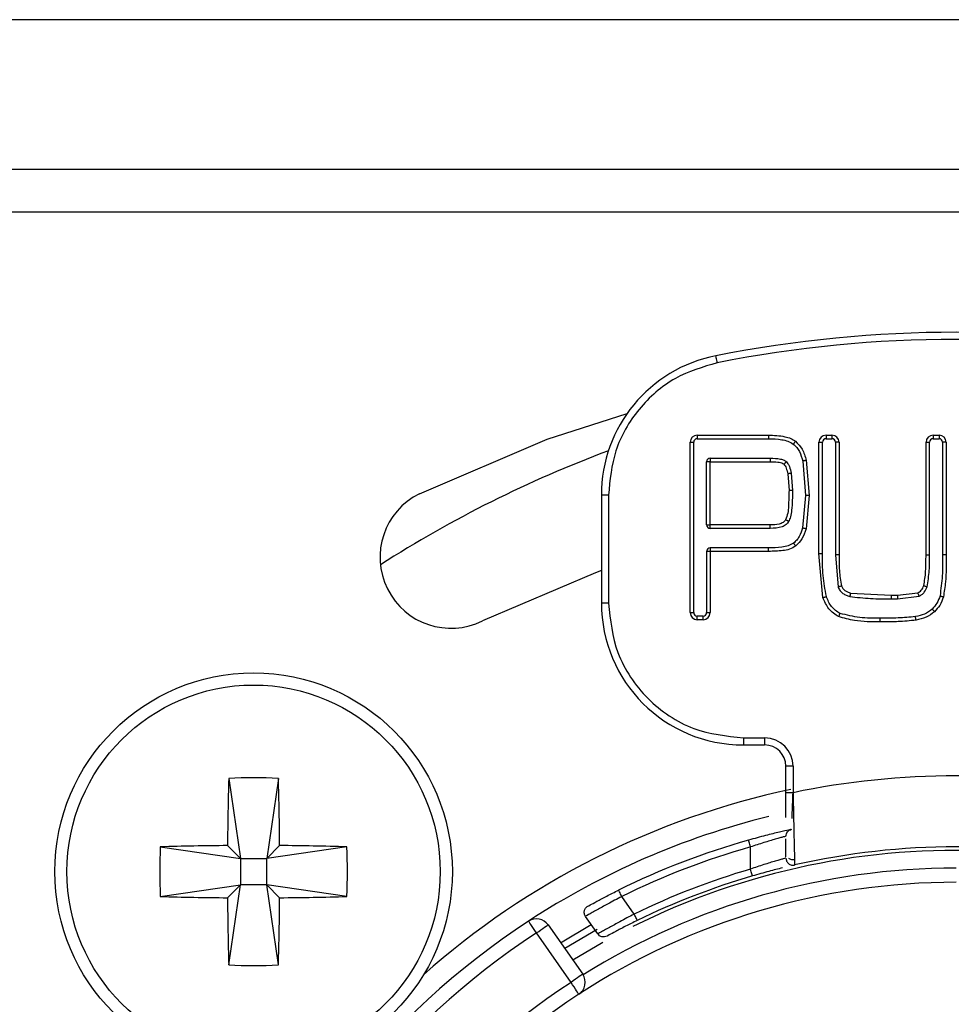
# Model space of a CAD drawing. Header units: millimetres. Extents: x 0 to 844, y -2 to 552.
# Tile 48 of 65: x 741 to 747, y 178 to 185. Entities that reach past the tile are written whole.
import ezdxf

# ---------------------------------------------------------------- set-up
doc = ezdxf.new("R2010")
doc.units = ezdxf.units.MM

msp = doc.modelspace()

# ---------------------------------------------------------------- linework, layer by layer
at = {"color": 7, "linetype": 'Continuous', "lineweight": 25}
for p, q in [((786.2219, 184.6645), (566.2219, 184.6645)), ((778.9041, 183.6083), (653.0218, 183.6083)), ((778.9041, 183.3083), (653.0218, 183.3083)), ((745.5229, 181.7376), (746.0248, 181.7376)), ((745.5229, 181.7376), (745.5229, 181.7126)), ((746.0248, 181.7376), (746.0248, 181.7126)), ((746.4305, 181.7376), (746.4719, 181.7376)), ((746.4305, 181.7376), (746.4305, 181.7126)), ((746.4719, 181.7376), (746.4719, 181.7126)), ((747.1846, 181.7376), (747.2261, 181.7376)), ((747.1846, 181.7376), (747.1846, 181.7126)), ((747.2261, 181.7376), (747.2261, 181.7126)), ((745.4729, 180.4876), (745.4729, 181.6876)), ((745.4729, 181.6876), (745.4979, 181.6876)), ((745.4979, 180.4876), (745.4979, 181.6876)), ((745.5229, 181.7126), (746.0248, 181.7126)), ((746.3805, 180.9036), (746.3805, 181.6876)), ((746.3805, 181.6876), (746.4055, 181.6876)), ((746.4055, 180.9036), (746.4055, 181.6876)), ((746.4305, 181.7126), (746.4719, 181.7126)), ((746.5219, 181.6876), (746.4969, 181.6876)), ((746.4969, 181.6876), (746.4969, 180.8952)), ((746.5219, 181.6876), (746.5219, 180.8952)), ((747.1346, 180.8952), (747.1346, 181.6876)), ((747.1346, 181.6876), (747.1596, 181.6876)), ((747.1596, 180.8952), (747.1596, 181.6876)), ((747.1846, 181.7126), (747.2261, 181.7126)), ((747.2761, 181.6876), (747.2511, 181.6876)), ((747.2511, 181.6876), (747.2511, 180.8942)), ((747.2761, 181.6876), (747.2761, 180.8942)), ((745.6143, 181.5506), (745.5893, 181.5506)), ((745.5893, 181.1052), (745.5893, 181.5506)), ((745.6143, 181.5756), (745.6143, 181.5506)), ((745.6143, 181.5756), (746.0362, 181.5756)), ((745.6143, 181.5506), (746.0362, 181.5506)), ((745.6143, 181.1052), (745.6143, 181.5506)), ((746.2664, 181.5547), (746.2858, 181.3123)), ((746.2908, 181.5603), (746.3108, 181.3123)), ((746.16, 181.4651), (746.1694, 181.3488)), ((746.1847, 181.469), (746.1944, 181.3488)), ((744.8979, 181.316), (744.8479, 181.316)), ((744.8479, 181.316), (744.8479, 180.5551)), ((744.8979, 181.316), (744.8979, 180.5551)), ((746.2858, 181.3123), (746.2651, 181.0836)), ((746.3108, 181.3123), (746.2892, 181.0768)), ((745.5893, 181.1052), (745.6143, 181.1052)), ((746.0362, 181.1052), (745.6143, 181.1052)), ((745.6143, 181.0802), (745.6143, 181.1052)), ((746.0362, 181.0802), (745.6143, 181.0802)), ((746.0362, 181.0802), (746.0362, 181.1052)), ((745.6143, 180.9183), (745.5893, 180.9183)), ((745.5893, 180.9183), (745.5893, 180.4876)), ((745.6143, 180.9433), (745.6143, 180.9183)), ((746.0254, 180.9433), (745.6143, 180.9433)), ((745.6143, 180.9183), (745.6143, 180.4876)), ((746.0254, 180.9183), (745.6143, 180.9183)), ((746.0254, 180.9183), (746.0254, 180.9433)), ((746.4087, 180.5929), (746.3805, 180.9036)), ((746.3805, 180.9036), (746.4055, 180.9036)), ((746.4969, 180.8952), (746.5153, 180.6661)), ((747.1346, 180.8952), (747.1596, 180.8952)), ((747.2761, 180.8942), (747.2511, 180.8942)), ((746.9329, 180.6098), (747.076, 180.627)), ((746.6036, 180.6251), (746.889, 180.6098)), ((746.889, 180.6098), (746.9329, 180.6098)), ((746.889, 180.6098), (746.889, 180.5848)), ((746.889, 180.5848), (746.9329, 180.5848)), ((746.9329, 180.6098), (746.9329, 180.5848)), ((746.9329, 180.5848), (747.0851, 180.6038)), ((744.8979, 180.5551), (744.8479, 180.5551)), ((745.4729, 180.4876), (745.4979, 180.4876)), ((745.5893, 180.4876), (745.6143, 180.4876)), ((745.5229, 180.4376), (745.5229, 180.4626)), ((745.5643, 180.4626), (745.5229, 180.4626)), ((745.5643, 180.4376), (745.5229, 180.4376)), ((745.5643, 180.4376), (745.5643, 180.4626)), ((745.8479, 179.6051), (745.9979, 179.6051)), ((745.8479, 179.6051), (745.8479, 179.5551)), ((745.9979, 179.6051), (745.9979, 179.5551)), ((745.8479, 179.5551), (745.9979, 179.5551)), ((746.1479, 179.2187), (746.1479, 179.4051)), ((746.1979, 179.4051), (746.1479, 179.4051)), ((746.1979, 179.4051), (746.1979, 179.2187)), ((742.2228, 179.3198), (742.3054, 178.7551)), ((742.573, 179.3198), (742.4904, 178.7551)), ((746.1479, 179.0441), (746.1479, 179.2187)), ((746.1632, 178.9554), (746.1767, 178.9582)), ((746.1775, 178.9579), (746.178, 178.9578)), ((741.7407, 178.8376), (742.3054, 178.7551)), ((742.3054, 178.7551), (742.2143, 178.8461)), ((742.5815, 178.8461), (742.4904, 178.7551)), ((743.0551, 178.8376), (742.4904, 178.7551)), ((745.8979, 178.6803), (745.8979, 178.8363)), ((742.3054, 178.7551), (742.3054, 178.5701)), ((742.3054, 178.7551), (742.4904, 178.7551)), ((742.4904, 178.5701), (742.4904, 178.7551)), ((741.7407, 178.4875), (742.3054, 178.5701)), ((742.2143, 178.479), (742.3054, 178.5701)), ((742.2228, 178.0053), (742.3054, 178.5701)), ((742.4904, 178.5701), (742.3054, 178.5701)), ((742.4904, 178.5701), (742.5815, 178.479)), ((743.0551, 178.4875), (742.4904, 178.5701)), ((742.573, 178.0053), (742.4904, 178.5701)), ((745.0786, 178.3634), (744.9915, 178.4878)), ((744.8225, 178.2235), (744.736, 178.3471)), ((744.4722, 178.2879), (744.7161, 177.9396)), ((744.5607, 178.1616), (744.7763, 178.2896)), ((744.6342, 177.8823), (744.3903, 178.2306)), ((744.8176, 178.2554), (744.5894, 178.1206))]:
    msp.add_line(p, q, dxfattribs=at)
at = {"color": 8, "linetype": 'Continuous', "lineweight": 25}
msp.add_line((744.8588, 178.1639), (744.6469, 178.0386), dxfattribs=at)
at = {"color": 7, "linetype": 'Continuous', "lineweight": 25, "flags": 128}
for points in [[(745.664, 182.248), (745.6622, 182.2576), (745.6603, 182.2668), (745.6587, 182.2753), (745.6572, 182.2827), (745.656, 182.2888), (745.6551, 182.2934), (745.6545, 182.2962), (745.6544, 182.2971)], [(743.5663, 181.325), (744.4669, 181.7094), (745.0292, 181.8902)], [(744.8479, 180.7836), (744.8058, 180.7686), (744.0112, 180.4294)], [(744.3903, 178.2306), (744.3796, 178.2469), (744.3694, 178.2626), (744.3599, 178.2771), (744.3516, 178.2898), (744.3448, 178.3002), (744.3397, 178.3079), (744.3366, 178.3126), (744.3355, 178.3143)], [(744.3903, 178.2306), (744.4063, 178.2418), (744.4217, 178.2525), (744.4358, 178.2625), (744.4482, 178.2711), (744.4584, 178.2783), (744.466, 178.2836), (744.4707, 178.2868), (744.4722, 178.2879)], [(744.7161, 177.9396), (744.7146, 177.9385), (744.7099, 177.9353), (744.7023, 177.93), (744.6921, 177.9228), (744.6797, 177.9141), (744.6656, 177.9042), (744.6502, 177.8935), (744.6342, 177.8823)], [(744.6888, 177.7985), (744.6877, 177.8001), (744.6846, 177.8048), (744.6796, 177.8126), (744.6728, 177.823), (744.6645, 177.8357), (744.6551, 177.8502), (744.6449, 177.8659), (744.6342, 177.8823)]]:
    msp.add_lwpolyline(points, dxfattribs=at)
at = {"color": 7, "linetype": 'Continuous', "lineweight": 25}
for radius in [1.4, 1.3147]:
    msp.add_circle((742.3979, 178.6626), radius, dxfattribs=at)
for centre, radius, start, end in [((747.3479, 173.7126), 8.75, 78.84006, 101.15994), ((747.3479, 173.7126), 8.7, 78.84006, 101.15994), ((745.8479, 181.316), 1, 101.15994, 180), ((745.5229, 181.6876), 0.05, 90, 180), ((746.4305, 181.6876), 0.05, 90, 180), ((746.4719, 181.6876), 0.05, 360, 90), ((747.1846, 181.6876), 0.05, 90, 180), ((747.2261, 181.6876), 0.05, 0, 90), ((745.5229, 181.6876), 0.025, 90, 180), ((746.4305, 181.6876), 0.025, 90, 180), ((746.4719, 181.6876), 0.025, 0, 90), ((747.1846, 181.6876), 0.025, 90, 180), ((747.2261, 181.6876), 0.025, 0, 90), ((747.8719, 173.6645), 8.5, 110.48261, 122.60659), ((745.6143, 181.5506), 0.025, 90, 180), ((743.7887, 180.8772), 0.5, 116.41668, 296.41668), ((745.6143, 181.1052), 0.025, 180, 270), ((745.6143, 180.9183), 0.025, 90, 180), ((745.8479, 180.5551), 1, 180, 270), ((745.5229, 180.4876), 0.05, 180, 270), ((745.5229, 180.4876), 0.025, 180, 270), ((745.5643, 180.4876), 0.05, 270, 0), ((745.5643, 180.4876), 0.025, 270, 0), ((745.9979, 179.4051), 0.2, 0, 90), ((745.9979, 179.4051), 0.15, 0, 90), ((765.0639, 178.6733), 22.8502, 178.37872, 179.56658), ((742.3979, 175.3123), 4.0113, 87.49833, 92.50167), ((719.7551, 178.6741), 22.827, 0.43192, 1.62098), ((747.3479, 173.7126), 5.625, 78.20302, 101.79698), ((747.3479, 173.7126), 5.65, 101.8974, 131.63315), ((747.3479, 173.7126), 5.5, 103.9021, 123.20951), ((745.7464, 178.6626), 4.0095, 177.49722, 182.50278), ((742.3867, 156.0137), 22.833, 90.43265, 91.62139), ((742.4091, 156.013), 22.8338, 88.37864, 89.56735), ((739.0494, 178.6626), 4.0095, 357.49722, 2.50278), ((747.3479, 173.7126), 5.375, 105.80121, 116.26453), ((747.3479, 173.7126), 5.325, 105.8012, 116.26453), ((747.3479, 173.7126), 5.125, 77.16041, 102.83959), ((747.3479, 173.7126), 5.175, 106.27174, 116.00926), ((747.3479, 173.7126), 5.125, 106.27174, 116.00926), ((747.3479, 173.7126), 4.875, 90, 123.05649), ((742.3869, 201.3171), 22.8388, 268.37876, 269.5672), ((765.0639, 178.6518), 22.8502, 180.43342, 181.62128), ((719.7551, 178.6511), 22.827, 358.37902, 359.56808), ((742.409, 201.3179), 22.8396, 270.4328, 271.62121), ((747.3479, 173.7126), 5.5, 123.20951, 56.79049), ((744.3903, 178.2306), 0.1, 35, 123.20951), ((747.3479, 173.7126), 5.4, 123.20951, 56.79049), ((742.3979, 182.0137), 4.0122, 267.49887, 272.50113), ((744.6342, 177.8823), 0.1, 303.05649, 35), ((747.3479, 173.7126), 4.975, 123.05649, 56.94351), ((747.3479, 173.7126), 4.875, 123.05649, 56.94351)]:
    msp.add_arc(centre, radius, start, end, dxfattribs=at)
at = {"color": 8, "linetype": 'Continuous', "lineweight": 25}
for radius, start, end in [(5.1, 58.02035, 116.53973), (4.975, 90, 121.9048)]:
    msp.add_arc((747.3479, 173.7126), radius, start, end, dxfattribs=at)
at = {"color": 7, "linetype": 'Continuous', "lineweight": 25}
for points, knots in [([(745.664, 182.248), (745.5623, 182.2175), (745.3526, 182.1545), (745.1001, 181.9307), (744.9294, 181.6397), (744.9082, 181.4217), (744.8979, 181.316)], [0, 0, 0, 0, 0.2424516, 0.4999965, 0.7575443, 1, 1, 1, 1]), ([(746.0248, 181.7376), (746.0634, 181.7362), (746.117, 181.7343), (746.1812, 181.7161), (746.2045, 181.7012), (746.2151, 181.6944)], [0, 0, 0, 0, 0.583996, 0.809654, 1, 1, 1, 1]), ([(746.0248, 181.7126), (746.0559, 181.7116), (746.1022, 181.7101), (746.1621, 181.6971), (746.1874, 181.6821), (746.1997, 181.6747)], [0, 0, 0, 0, 0.515471, 0.764961, 1, 1, 1, 1]), ([(746.2151, 181.6944), (746.2132, 181.692), (746.2102, 181.6881), (746.2066, 181.6836), (746.2041, 181.6804), (746.2022, 181.6779), (746.2002, 181.6754), (746.1999, 181.675), (746.1997, 181.6747)], [0, 0, 0, 0, 0.239392, 0.368411, 0.500089, 0.631663, 0.760546, 1, 1, 1, 1]), ([(746.1997, 181.6747), (746.2081, 181.6671), (746.225, 181.6517), (746.25, 181.6117), (746.2598, 181.5776), (746.2664, 181.5547)], [0, 0, 0, 0, 0.242107, 0.489941, 1, 1, 1, 1]), ([(746.2151, 181.6944), (746.2321, 181.6771), (746.2693, 181.6393), (746.2832, 181.588), (746.2908, 181.5603)], [0, 0, 0, 0, 0.458691, 1, 1, 1, 1]), ([(746.0362, 181.5756), (746.0362, 181.5753), (746.0362, 181.5745), (746.0362, 181.5687), (746.0362, 181.5605), (746.0362, 181.5539), (746.0362, 181.5506)], [0, 0, 0, 0, 0.250001, 0.499924, 0.750013, 1, 1, 1, 1]), ([(746.0362, 181.5756), (746.0608, 181.575), (746.0941, 181.574), (746.1334, 181.5636), (746.1456, 181.5544), (746.151, 181.5503)], [0, 0, 0, 0, 0.617748, 0.833485, 1, 1, 1, 1]), ([(746.0362, 181.5506), (746.0542, 181.55), (746.0846, 181.549), (746.119, 181.5435), (746.1311, 181.5344), (746.1332, 181.5327)], [0, 0, 0, 0, 0.547026, 0.920613, 1, 1, 1, 1]), ([(746.151, 181.5503), (746.1507, 181.5501), (746.1504, 181.5497), (746.1482, 181.5475), (746.1459, 181.5453), (746.143, 181.5425), (746.1389, 181.5384), (746.1354, 181.535), (746.1332, 181.5327)], [0, 0, 0, 0, 0.239414, 0.368355, 0.499926, 0.631529, 0.760447, 1, 1, 1, 1]), ([(746.1332, 181.5327), (746.1363, 181.529), (746.1431, 181.521), (746.1534, 181.4984), (746.1573, 181.479), (746.16, 181.4651)], [0, 0, 0, 0, 0.196555, 0.424757, 1, 1, 1, 1]), ([(746.151, 181.5503), (746.1549, 181.5457), (746.1634, 181.5358), (746.1766, 181.5088), (746.1814, 181.4855), (746.1847, 181.469)], [0, 0, 0, 0, 0.204995, 0.436315, 1, 1, 1, 1]), ([(746.2908, 181.5603), (746.2877, 181.5596), (746.283, 181.5585), (746.2773, 181.5572), (746.2734, 181.5563), (746.2703, 181.5555), (746.2672, 181.5549), (746.2667, 181.5547), (746.2664, 181.5547)], [0, 0, 0, 0, 0.239502, 0.368352, 0.500031, 0.63163, 0.760582, 1, 1, 1, 1]), ([(746.1847, 181.469), (746.1844, 181.469), (746.1836, 181.4689), (746.1779, 181.4679), (746.1698, 181.4666), (746.1633, 181.4656), (746.16, 181.4651)], [0, 0, 0, 0, 0.2498758, 0.4998061, 0.7499439, 1, 1, 1, 1]), ([(746.1694, 181.3488), (746.1683, 181.312), (746.1668, 181.2582), (746.1627, 181.1877), (746.151, 181.1565), (746.1453, 181.1412)], [0, 0, 0, 0, 0.527345, 0.769013, 1, 1, 1, 1]), ([(746.1944, 181.3488), (746.1935, 181.3023), (746.1924, 181.2397), (746.182, 181.1658), (746.1716, 181.1401), (746.1673, 181.1294)], [0, 0, 0, 0, 0.627883, 0.844403, 1, 1, 1, 1]), ([(746.1944, 181.3488), (746.194, 181.3488), (746.1932, 181.3488), (746.1875, 181.3488), (746.1792, 181.3488), (746.1726, 181.3488), (746.1694, 181.3488)], [0, 0, 0, 0, 0.249859, 0.499925, 0.749991, 1, 1, 1, 1]), ([(746.3108, 181.3123), (746.3076, 181.3123), (746.3028, 181.3123), (746.297, 181.3123), (746.293, 181.3123), (746.2897, 181.3123), (746.2866, 181.3123), (746.2861, 181.3123), (746.2858, 181.3123)], [0, 0, 0, 0, 0.239436, 0.368406, 0.5, 0.631594, 0.760564, 1, 1, 1, 1]), ([(746.1453, 181.1412), (746.1431, 181.1378), (746.1385, 181.1307), (746.1239, 181.1191), (746.0896, 181.1063), (746.0578, 181.1057), (746.0362, 181.1052)], [0, 0, 0, 0, 0.101696, 0.209194, 0.462518, 1, 1, 1, 1]), ([(746.1673, 181.1294), (746.1617, 181.1215), (746.1499, 181.105), (746.1047, 181.0829), (746.0651, 181.0814), (746.0362, 181.0802)], [0, 0, 0, 0, 0.194777, 0.412558, 1, 1, 1, 1]), ([(746.1673, 181.1294), (746.167, 181.1295), (746.1665, 181.1298), (746.1638, 181.1312), (746.161, 181.1328), (746.1574, 181.1347), (746.1523, 181.1374), (746.1481, 181.1397), (746.1453, 181.1412)], [0, 0, 0, 0, 0.239486, 0.368405, 0.49992, 0.631703, 0.760541, 1, 1, 1, 1]), ([(746.2651, 181.0836), (746.2582, 181.0632), (746.248, 181.0329), (746.2245, 180.9976), (746.2091, 180.9837), (746.2016, 180.9768)], [0, 0, 0, 0, 0.509023, 0.756805, 1, 1, 1, 1]), ([(746.2892, 181.0768), (746.2812, 181.0523), (746.2664, 181.0068), (746.2327, 180.9729), (746.2171, 180.9572)], [0, 0, 0, 0, 0.5369421, 1, 1, 1, 1]), ([(746.2892, 181.0768), (746.2861, 181.0777), (746.2815, 181.079), (746.2759, 181.0805), (746.272, 181.0816), (746.2689, 181.0825), (746.2659, 181.0833), (746.2654, 181.0835), (746.2651, 181.0836)], [0, 0, 0, 0, 0.239503, 0.368463, 0.500063, 0.63169, 0.760539, 1, 1, 1, 1]), ([(746.2016, 180.9768), (746.1893, 180.9699), (746.1638, 180.9555), (746.1033, 180.9454), (746.0567, 180.9441), (746.0254, 180.9433)], [0, 0, 0, 0, 0.230033, 0.480806, 1, 1, 1, 1]), ([(746.2171, 180.9572), (746.2152, 180.9597), (746.2122, 180.9635), (746.2085, 180.968), (746.2061, 180.9711), (746.204, 180.9737), (746.2021, 180.9761), (746.2018, 180.9765), (746.2016, 180.9768)], [0, 0, 0, 0, 0.239404, 0.368438, 0.500081, 0.631614, 0.760536, 1, 1, 1, 1]), ([(746.2171, 180.9572), (746.2028, 180.9486), (746.1745, 180.9315), (746.1082, 180.9209), (746.0588, 180.9194), (746.0254, 180.9183)], [0, 0, 0, 0, 0.251018, 0.494065, 1, 1, 1, 1]), ([(746.4325, 180.6005), (746.4234, 180.6501), (746.4051, 180.7503), (746.4053, 180.8521), (746.4055, 180.9036)], [0, 0, 0, 0, 0.494603, 1, 1, 1, 1]), ([(746.5219, 180.8952), (746.5186, 180.8952), (746.512, 180.8952), (746.5038, 180.8952), (746.498, 180.8952), (746.4973, 180.8952), (746.4969, 180.8952)], [0, 0, 0, 0, 0.250156, 0.500128, 0.749994, 1, 1, 1, 1]), ([(746.5219, 180.8952), (746.5216, 180.8581), (746.5211, 180.7844), (746.5329, 180.7115), (746.5388, 180.6753)], [0, 0, 0, 0, 0.502912, 1, 1, 1, 1]), ([(747.1185, 180.6776), (747.1241, 180.7104), (747.1342, 180.769), (747.1334, 180.8371), (747.1345, 180.8767), (747.1346, 180.8902), (747.1346, 180.8952)], [0, 0, 0, 0, 0.45532, 0.814867, 0.931046, 1, 1, 1, 1]), ([(747.1422, 180.6695), (747.1483, 180.7075), (747.1603, 180.7822), (747.1598, 180.858), (747.1596, 180.8952)], [0, 0, 0, 0, 0.507693, 1, 1, 1, 1]), ([(747.2511, 180.8942), (747.2514, 180.8453), (747.252, 180.7487), (747.2393, 180.653), (747.233, 180.6057)], [0, 0, 0, 0, 0.50669, 1, 1, 1, 1]), ([(747.2761, 180.8942), (747.2767, 180.8306), (747.2777, 180.7314), (747.2624, 180.6336), (747.2569, 180.5985)], [0, 0, 0, 0, 0.641416, 1, 1, 1, 1]), ([(746.5388, 180.6753), (746.5359, 180.6742), (746.5314, 180.6724), (746.5259, 180.6703), (746.5221, 180.6688), (746.5191, 180.6676), (746.5162, 180.6665), (746.5157, 180.6663), (746.5154, 180.6662)], [0, 0, 0, 0, 0.239178, 0.368, 0.499695, 0.631406, 0.76036, 1, 1, 1, 1]), ([(746.5154, 180.6662), (746.5195, 180.6578), (746.5277, 180.6409), (746.5484, 180.6219), (746.572, 180.6086), (746.589, 180.6035), (746.5973, 180.601)], [0, 0, 0, 0, 0.256934, 0.513228, 0.761061, 1, 1, 1, 1]), ([(746.5388, 180.6753), (746.5417, 180.6695), (746.5474, 180.6576), (746.5623, 180.6433), (746.5812, 180.632), (746.5959, 180.6275), (746.6036, 180.6251)], [0, 0, 0, 0, 0.229269, 0.462105, 0.714735, 1, 1, 1, 1]), ([(747.076, 180.627), (747.0806, 180.6293), (747.0901, 180.6338), (747.1068, 180.6499), (747.1137, 180.6662), (747.1185, 180.6776)], [0, 0, 0, 0, 0.228123, 0.462532, 1, 1, 1, 1]), ([(747.076, 180.627), (747.0771, 180.6241), (747.0789, 180.6196), (747.081, 180.6142), (747.0824, 180.6105), (747.0836, 180.6075), (747.0847, 180.6045), (747.0849, 180.6041), (747.0851, 180.6038)], [0, 0, 0, 0, 0.239428, 0.368404, 0.500058, 0.63165, 0.760548, 1, 1, 1, 1]), ([(747.0851, 180.6038), (747.0921, 180.6071), (747.106, 180.6139), (747.1277, 180.6354), (747.1365, 180.656), (747.1422, 180.6695)], [0, 0, 0, 0, 0.2590152, 0.5155751, 1, 1, 1, 1]), ([(747.1185, 180.6776), (747.1215, 180.6766), (747.1261, 180.675), (747.1316, 180.6731), (747.1354, 180.6718), (747.1385, 180.6708), (747.1414, 180.6698), (747.1419, 180.6696), (747.1422, 180.6695)], [0, 0, 0, 0, 0.239725, 0.368668, 0.500321, 0.631915, 0.760825, 1, 1, 1, 1]), ([(746.4087, 180.5929), (746.4117, 180.5939), (746.4163, 180.5953), (746.4219, 180.5971), (746.4257, 180.5983), (746.4287, 180.5993), (746.4317, 180.6003), (746.4322, 180.6004), (746.4325, 180.6005)], [0, 0, 0, 0, 0.239365, 0.368415, 0.500074, 0.631627, 0.760569, 1, 1, 1, 1]), ([(746.5192, 180.4592), (746.5066, 180.4664), (746.4808, 180.4812), (746.4387, 180.5241), (746.4206, 180.5655), (746.4087, 180.5929)], [0, 0, 0, 0, 0.2443735, 0.5005392, 1, 1, 1, 1]), ([(746.53, 180.4817), (746.5186, 180.4881), (746.4958, 180.501), (746.458, 180.5388), (746.4427, 180.5758), (746.4325, 180.6005)], [0, 0, 0, 0, 0.248557, 0.496584, 1, 1, 1, 1]), ([(746.6036, 180.6251), (746.6028, 180.6221), (746.6016, 180.6174), (746.6001, 180.6118), (746.5991, 180.6079), (746.5983, 180.6048), (746.5975, 180.6018), (746.5973, 180.6013), (746.5973, 180.601)], [0, 0, 0, 0, 0.23946, 0.36838, 0.500057, 0.631625, 0.760539, 1, 1, 1, 1]), ([(746.5973, 180.601), (746.6462, 180.5953), (746.7431, 180.584), (746.8407, 180.5846), (746.889, 180.5848)], [0, 0, 0, 0, 0.504927, 1, 1, 1, 1]), ([(747.233, 180.6057), (747.227, 180.5881), (747.2151, 180.5533), (747.1904, 180.5261), (747.1783, 180.5128)], [0, 0, 0, 0, 0.5084956, 1, 1, 1, 1]), ([(747.2569, 180.5985), (747.2497, 180.5775), (747.2363, 180.5383), (747.208, 180.5081), (747.1949, 180.4941)], [0, 0, 0, 0, 0.534561, 1, 1, 1, 1]), ([(747.233, 180.6057), (747.2333, 180.6056), (747.2338, 180.6055), (747.2368, 180.6046), (747.2399, 180.6037), (747.2437, 180.6025), (747.2493, 180.6008), (747.2539, 180.5994), (747.2569, 180.5985)], [0, 0, 0, 0, 0.239456, 0.368361, 0.499908, 0.631499, 0.760585, 1, 1, 1, 1]), ([(744.8979, 180.5551), (744.9107, 180.4356), (744.9304, 180.2512), (745.0486, 180.0298), (745.1714, 179.8787), (745.3225, 179.7559), (745.5439, 179.6375), (745.7284, 179.6178), (745.8479, 179.6051)], [0, 0, 0, 0, 0.239443, 0.36963, 0.499999, 0.630188, 0.760555, 1, 1, 1, 1]), ([(747.1783, 180.5128), (747.1607, 180.4995), (747.1254, 180.4727), (747.0821, 180.4635), (747.0604, 180.4589)], [0, 0, 0, 0, 0.498465, 1, 1, 1, 1]), ([(747.1949, 180.4941), (747.1756, 180.4794), (747.1365, 180.4497), (747.0884, 180.4394), (747.0641, 180.4342)], [0, 0, 0, 0, 0.493769, 1, 1, 1, 1]), ([(747.1949, 180.4941), (747.1928, 180.4964), (747.1896, 180.5), (747.1857, 180.5044), (747.183, 180.5074), (747.1809, 180.5098), (747.1788, 180.5122), (747.1785, 180.5125), (747.1783, 180.5128)], [0, 0, 0, 0, 0.239486, 0.368383, 0.500038, 0.631721, 0.760622, 1, 1, 1, 1]), ([(746.5192, 180.4592), (746.5205, 180.462), (746.5226, 180.4664), (746.5251, 180.4716), (746.5269, 180.4752), (746.5283, 180.4781), (746.5297, 180.481), (746.5299, 180.4814), (746.53, 180.4817)], [0, 0, 0, 0, 0.239487, 0.368449, 0.499983, 0.63168, 0.760599, 1, 1, 1, 1]), ([(746.8126, 180.4229), (746.7513, 180.4224), (746.6516, 180.4216), (746.5559, 180.4487), (746.5192, 180.4592)], [0, 0, 0, 0, 0.615254, 1, 1, 1, 1]), ([(746.8126, 180.4479), (746.7639, 180.4476), (746.6683, 180.447), (746.5755, 180.4703), (746.53, 180.4817)], [0, 0, 0, 0, 0.50931, 1, 1, 1, 1]), ([(747.0604, 180.4589), (747.0194, 180.4553), (746.937, 180.448), (746.8542, 180.4479), (746.8126, 180.4479)], [0, 0, 0, 0, 0.497225, 1, 1, 1, 1]), ([(746.8126, 180.4229), (746.8126, 180.4261), (746.8126, 180.4309), (746.8126, 180.4367), (746.8126, 180.4407), (746.8126, 180.444), (746.8126, 180.4471), (746.8126, 180.4476), (746.8126, 180.4479)], [0, 0, 0, 0, 0.239447, 0.368411, 0.500072, 0.631645, 0.760554, 1, 1, 1, 1]), ([(747.0641, 180.4342), (747.0222, 180.4297), (746.9647, 180.4236), (746.8807, 180.4231), (746.8389, 180.423), (746.8126, 180.4229)], [0, 0, 0, 0, 0.501714, 0.687234, 1, 1, 1, 1]), ([(747.0641, 180.4342), (747.0636, 180.4373), (747.0629, 180.4421), (747.0621, 180.4478), (747.0615, 180.4518), (747.061, 180.455), (747.0606, 180.4581), (747.0605, 180.4586), (747.0604, 180.4589)], [0, 0, 0, 0, 0.239465, 0.368403, 0.500077, 0.631645, 0.760557, 1, 1, 1, 1]), ([(746.1979, 179.2187), (746.1914, 179.2187), (746.1783, 179.2187), (746.1617, 179.2187), (746.1502, 179.2187), (746.1487, 179.2187), (746.1479, 179.2187)], [0, 0, 0, 0, 0.249988, 0.499934, 0.750012, 1, 1, 1, 1]), ([(746.1905, 179.0375), (746.1915, 179.064), (746.1928, 179.0934), (746.1945, 179.1343), (746.1959, 179.1661), (746.197, 179.1958), (746.1979, 179.2187)], [0, 0, 0, 0, 0.4984725, 0.5535745, 0.6556578, 1, 1, 1, 1]), ([(746.1979, 179.2187), (746.1988, 179.1728), (746.2005, 179.0896), (746.2031, 178.9672), (746.2054, 178.8671), (746.2071, 178.7913), (746.2085, 178.7268), (746.2088, 178.7162), (746.209, 178.7094)], [0, 0, 0, 0, 0.1739801, 0.3147443, 0.4960884, 0.6345198, 0.7626483, 1, 1, 1, 1]), ([(746.1871, 178.9607), (746.1829, 178.9598), (746.1742, 178.9579), (746.106, 178.9423), (746.0053, 178.9177), (745.9251, 178.8957), (745.8843, 178.8844)], [0, 0, 0, 0, 0.236789, 0.482395, 0.736872, 1, 1, 1, 1]), ([(746.1479, 178.9119), (746.1485, 178.9175), (746.1496, 178.9288), (746.1583, 178.9437), (746.1709, 178.9554), (746.1817, 178.959), (746.1871, 178.9607)], [0, 0, 0, 0, 0.2500292, 0.5000446, 0.7500445, 1, 1, 1, 1]), ([(746.1479, 178.9119), (746.147, 178.9116), (746.1451, 178.9111), (746.13, 178.9071), (746.1062, 178.9006), (746.0636, 178.8886), (745.9936, 178.868), (745.9298, 178.8469), (745.8979, 178.8363)], [0, 0, 0, 0, 0.1225978, 0.2465663, 0.3722125, 0.4998596, 0.7494715, 1, 1, 1, 1]), ([(746.1479, 178.7671), (746.1479, 178.7747), (746.1479, 178.7975), (746.1479, 178.856), (746.1479, 178.8949)], [0, 0, 0, 0, 0.334727, 1, 1, 1, 1]), ([(745.8979, 178.8363), (745.8961, 178.8426), (745.8926, 178.8552), (745.8881, 178.8711), (745.8849, 178.8823), (745.8845, 178.8837), (745.8843, 178.8844)], [0, 0, 0, 0, 0.249991, 0.500021, 0.75001, 1, 1, 1, 1]), ([(746.1479, 178.7582), (746.147, 178.7579), (746.1451, 178.7574), (746.13, 178.7532), (746.1063, 178.7465), (746.0637, 178.7342), (745.9937, 178.7129), (745.9299, 178.6912), (745.8979, 178.6803)], [0, 0, 0, 0, 0.1223886, 0.2460636, 0.3713909, 0.4986938, 0.7486191, 1, 1, 1, 1]), ([(746.1479, 178.7582), (746.1482, 178.7544), (746.1486, 178.7469), (746.1525, 178.7363), (746.1585, 178.7267), (746.1665, 178.7187), (746.176, 178.7127), (746.1867, 178.709), (746.1979, 178.7076), (746.2053, 178.7088), (746.209, 178.7094)], [0, 0, 0, 0, 0.124998, 0.249992, 0.374974, 0.499956, 0.624948, 0.749936, 0.874931, 1, 1, 1, 1]), ([(746.1667, 178.7578), (746.1696, 178.7559), (746.1754, 178.7521), (746.186, 178.7485), (746.1977, 178.7469), (746.2056, 178.7481), (746.2096, 178.7487)], [0, 0, 0, 0, 0.227701, 0.473663, 0.733111, 1, 1, 1, 1]), ([(746.1231, 178.689), (746.0923, 178.6814), (746.0302, 178.6659), (745.9516, 178.6435), (745.9119, 178.6323)], [0, 0, 0, 0, 0.4957903, 1, 1, 1, 1]), ([(745.9119, 178.6323), (745.9117, 178.633), (745.9113, 178.6344), (745.908, 178.6455), (745.9034, 178.6614), (745.8997, 178.674), (745.8979, 178.6803)], [0, 0, 0, 0, 0.24999, 0.499989, 0.75001, 1, 1, 1, 1]), ([(744.9915, 178.4878), (744.9574, 178.4696), (744.8937, 178.4357), (744.8247, 178.3976), (744.782, 178.3735), (744.756, 178.3587), (744.7392, 178.349), (744.7371, 178.3477), (744.736, 178.3471)], [0, 0, 0, 0, 0.25285, 0.47252, 0.603314, 0.73479, 0.867002, 1, 1, 1, 1]), ([(744.7528, 178.4196), (744.7561, 178.4214), (744.7626, 178.425), (744.8125, 178.4522), (744.884, 178.4899), (744.9409, 178.5184), (744.9694, 178.5326)], [0, 0, 0, 0, 0.2491179, 0.4986576, 0.748965, 1, 1, 1, 1]), ([(744.9915, 178.4878), (744.9886, 178.4937), (744.9828, 178.5054), (744.9755, 178.5202), (744.9704, 178.5306), (744.9697, 178.532), (744.9694, 178.5326)], [0, 0, 0, 0, 0.249989, 0.500036, 0.750008, 1, 1, 1, 1]), ([(744.736, 178.3471), (744.7342, 178.3501), (744.7305, 178.3561), (744.7275, 178.3662), (744.7266, 178.3767), (744.7279, 178.3872), (744.7313, 178.3971), (744.7368, 178.4062), (744.7439, 178.414), (744.7499, 178.4177), (744.7528, 178.4196)], [0, 0, 0, 0, 0.124997, 0.249999, 0.374993, 0.499998, 0.624995, 0.749968, 0.874971, 1, 1, 1, 1]), ([(745.0786, 178.3634), (745.0442, 178.3453), (744.98, 178.3114), (744.9108, 178.2734), (744.8682, 178.2495), (744.8424, 178.2349), (744.8257, 178.2253), (744.8236, 178.2241), (744.8225, 178.2235)], [0, 0, 0, 0, 0.254282, 0.475156, 0.605272, 0.736074, 0.867636, 1, 1, 1, 1]), ([(745.1005, 178.3185), (745.1002, 178.3192), (745.0995, 178.3205), (745.0945, 178.3309), (745.0872, 178.3458), (745.0815, 178.3576), (745.0786, 178.3634)], [0, 0, 0, 0, 0.249986, 0.49998, 0.749966, 1, 1, 1, 1]), ([(745.1005, 178.3185), (745.0724, 178.3046), (745.0161, 178.2767), (744.9458, 178.2399), (744.897, 178.2135), (744.8907, 178.2101), (744.8875, 178.2083)], [0, 0, 0, 0, 0.249476, 0.499135, 0.749322, 1, 1, 1, 1]), ([(744.8875, 178.2083), (744.8819, 178.206), (744.8705, 178.2013), (744.8519, 178.2025), (744.8346, 178.2097), (744.8266, 178.2189), (744.8225, 178.2235)], [0, 0, 0, 0, 0.250029, 0.499996, 0.750007, 1, 1, 1, 1])]:
    msp.add_open_spline(points, degree=3, knots=knots, dxfattribs=at)

doc.saveas('drawing.dxf')
